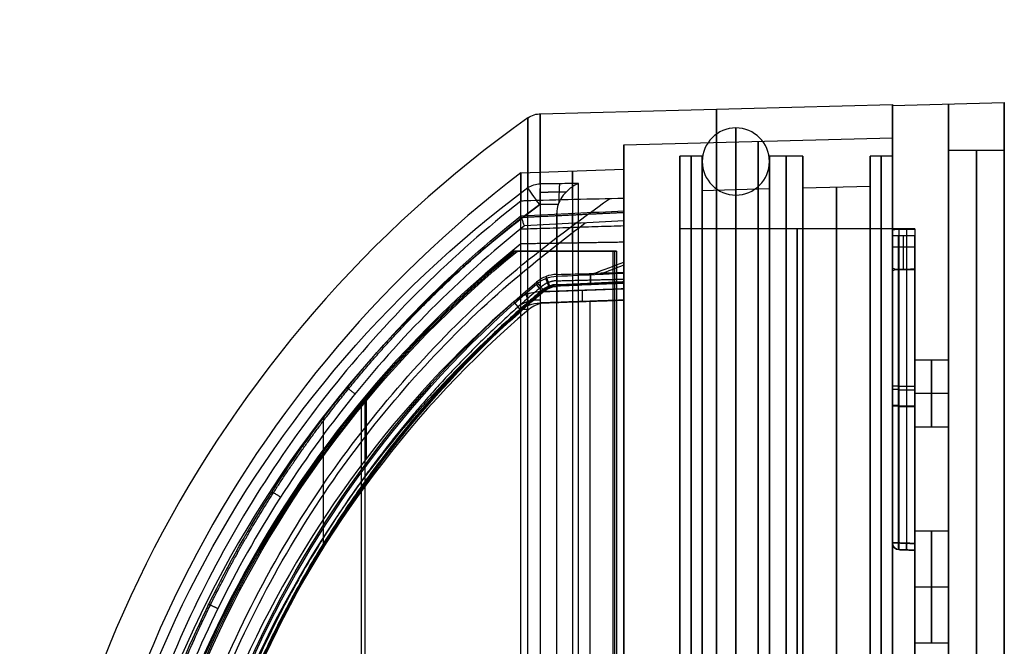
# Model space of a CAD drawing. Header units: millimetres. Extents: x -40.6 to 3.4, y -48.3 to 48.3.
# Tile 256 of 256: x -40.6 to 3.4, y 20.3 to 48.3. Entities that reach past the tile are written whole.
import ezdxf

# ---------------------------------------------------------------- set-up
doc = ezdxf.new("R2010")
doc.units = ezdxf.units.MM
doc.layers.add('Capa 01', color=7, linetype='Continuous')

msp = doc.modelspace()

# ---------------------------------------------------------------- linework, layer by layer
at = {"layer": 'Capa 01'}
for p, q in [((-17.372, 44.14, 45.606), (-1.636, 44.552, 45.606)), ((-1.636, 44.513, 45.606), (3.364, 44.644, 45.606)), ((-1.636, 43.059, 45.606), (-1.636, 44.552, 45.606)), ((-1.636, 44.513, 45.606), (-1.636, 42.25, 45.606)), ((3.364, 42.5, 45.606), (3.364, 44.644, 45.606)), ((-13.636, 42.744, 45.606), (-1.636, 43.059, 45.606)), ((-13.636, 41.657, 45.606), (-13.636, 42.744, 45.606)), ((-11.136, 39, 45.606), (-11.136, 42.25, 45.606)), ((-10.136, 42.25, 45.606), (-11.136, 42.25, 45.606)), ((-10.136, 40.713, 45.606), (-10.136, 42.25, 45.606)), ((-7.136, 40.792, 45.606), (-7.136, 42.25, 45.606)), ((-5.636, 42.25, 45.606), (-7.136, 42.25, 45.606)), ((-5.636, 40.831, 45.606), (-5.636, 42.25, 45.606)), ((-2.636, 40.909, 45.606), (-2.636, 42.25, 45.606)), ((-1.636, 42.25, 45.606), (-2.636, 42.25, 45.606)), ((3.364, 42.5, 45.606), (0.864, 42.5, 45.606)), ((0.864, -42.5, 45.606), (0.864, 42.5, 45.606)), ((-18.234, 41.497, 45.606), (-13.636, 41.657, 45.606)), ((-10.136, 40.713, 45.606), (-7.136, 40.792, 45.606)), ((-5.636, 40.831, 45.606), (-2.636, 40.909, 45.606)), ((-0.636, 39, 45.606), (-11.136, 39, 45.606)), ((-0.991, 24.945, 46.947), (-0.991, 38.977, 46.947)), ((-1.636, 38.441, 52.184), (-1.636, 38.188, 52.184)), ((-0.999, 24.945, 47.903), (-0.999, 38.682, 47.903)), ((-14.04, 38, 31.09), (-18.482, 38, 31.09)), ((-16.261, 38, 29.588), (-16.261, 38, 32.592)), ((-14.046, -38, 30.974), (-14.046, 38, 30.974)), ((-0.999, 24.945, 56.466), (-0.999, 37.197, 56.466)), ((-0.991, 24.945, 57.422), (-0.991, 37.167, 57.422)), ((-17.369, 36.181, 29.646), (-13.636, 36.312, 29.45)), ((-13.636, 35.812, 28.798), (-17.179, 35.689, 28.798)), ((-15.507, 35.747, 29.048), (-15.507, 35.747, 28.547)), ((-15.136, -35.76, 28.527), (-15.136, 35.76, 28.527)), ((0.864, 33.133, 52.184), (-0.636, 33.133, 52.184)), ((-1.636, 31.961, 57.11), (-1.636, 31.961, 56.797)), ((-1.636, 31.961, 47.572), (-1.636, 31.961, 47.259)), ((-1.362, 31.808, 47.871), (-0.636, 31.808, 47.934)), ((-0.636, 31.955, 46.934), (-1.346, 31.955, 46.959)), ((-25.14, 28.733, 30.053), (-25.14, 31.582, 30.053)), ((0.864, 31.633, 53.684), (-0.636, 31.633, 53.684)), ((0.864, 31.633, 50.684), (-0.636, 31.633, 50.684)), ((-25.36, -31.24, 30.064), (-25.36, 31.24, 30.064)), ((-25.203, -31.24, 33.06), (-25.203, 31.24, 33.06)), ((-16.636, -30.974, 15.513), (-16.636, 30.974, 15.513)), ((-0.636, 31.069, 56.434), (-1.362, 31.069, 56.498)), ((-1.346, 31.052, 57.409), (-0.636, 31.052, 57.434)), ((-27.057, 24.765, 29.152), (-27.057, 30.623, 29.152)), ((0.864, 30.133, 52.184), (-0.636, 30.133, 52.184)), ((0.864, 25.481, 22.625), (-0.636, 25.481, 22.625)), ((-1.346, 24.658, 47.434), (-0.636, 24.633, 47.434)), ((-1.346, 24.658, 56.935), (-0.636, 24.633, 56.935)), ((-0.991, 24.646, 47.247), (-0.991, 24.646, 47.603)), ((-0.991, 24.646, 56.766), (-0.991, 24.646, 57.122)), ((-0.636, -38.943, 47.71), (-0.636, 24.643, 47.71)), ((0.864, 22.981, 25.125), (-0.636, 22.981, 25.125)), ((0.864, 22.981, 20.125), (-0.636, 22.981, 20.125)), ((0.864, 20.481, 22.625), (-0.636, 20.481, 22.625))]:
    msp.add_line(p, q, dxfattribs=at)
at = {"layer": 'Capa 01', "extrusion": (-1, 0, 0)}
for centre, radius in [((0, 45.606, 1.636), 44.552), ((0, 45.606, -3.364), 44.644), ((0, 45.606, 10.636), 42.25), ((0, 45.606, 10.136), 42.25), ((0, 45.606, 7.136), 42.25), ((0, 45.606, 6.386), 42.25), ((0, 45.606, 2.136), 42.25), ((0, 45.606, 1.636), 42.25), ((0, 45.606, -2.114), 42.5), ((0, 45.606, -3.364), 42.5), ((0, 45.606, 7.136), 40.792), ((0, 45.606, 5.886), 39), ((-31.633, 52.184, -0.114), 1.5), ((-22.981, 22.625, -0.114), 2.5)]:
    msp.add_circle(centre, radius, dxfattribs=at)
at = {"layer": 'Capa 01', "extrusion": (1, 0, 0)}
for centre, radius in [((0, 45.606, 0.864), 44.579), ((0, 45.606, -9.504), 44.346), ((0, 45.711, -8.633), 43.506), ((0, 45.606, -7.636), 42.902), ((0, 45.606, -2.636), 42.25), ((0, 45.606, 0.864), 42.5), ((0, 45.711, -10.133), 42.006), ((0, 45.711, -7.133), 42.006), ((0, 45.606, -10.136), 40.713), ((0, 45.606, -8.636), 40.752), ((0, 45.711, -8.633), 40.506), ((0, 45.606, -4.136), 40.87), ((0, 45.606, -11.136), 39), ((31.633, 52.184, -0.636), 1.5), ((31.633, 52.184, 0.864), 1.5), ((22.981, 22.625, -0.636), 2.5), ((22.981, 22.625, 0.864), 2.5)]:
    msp.add_circle(centre, radius, dxfattribs=at)
at = {"layer": 'Capa 01', "extrusion": (0, 0, -1)}
msp.add_circle((8.633, 42.006, -45.711), 1.5, dxfattribs=at)
at = {"layer": 'Capa 01', "extrusion": (1, 0, 0)}
for centre, radius, start, end in [((0, 45.606, -17.372), 44.14, 338.2853, 201.7147), ((0, 45.606, -15.935), 41.577, 345.7571, 194.2429), ((0, 45.606, -13.636), 41.657, 345.6586, 194.3414), ((0, 45.606, -1.636), 44.513, 270, 90), ((0, 45.606, -11.136), 42.25, 270, 90), ((0, 45.606, -15.662), 44.185, 270, 338.1809), ((0, 45.606, -16.636), 43.185, 270, 336.8181), ((0, 45.606, -1.636), 39, 2.4292, 17.1556)]:
    msp.add_arc(centre, radius, start, end, dxfattribs=at)
at = {"layer": 'Capa 01', "extrusion": (-1, 0, 0)}
for centre, radius, start, end in [((0, 45.606, 17.925), 43.956, 90, 201.7147), ((0, 45.606, 18.234), 41.497, 90, 194.1442), ((0, 45.606, 13.636), 42.744, 90, 270), ((0, 45.606, 1.636), 43.059, 90, 270), ((0, 45.606, 5.636), 42.25, 90, 270), ((0, 45.606, 5.636), 40.831, 90, 270), ((0, 45.606, 2.636), 40.909, 90, 270), ((0, 45.606, 13.636), 41.657, 197.1665, 202.8195), ((0, 45.606, 0.636), 39, 178.0481, 270), ((0, 45.606, 1.636), 38.75, 163.2143, 177.0919), ((0, 45.606, 0.636), 39, 161.1764, 162.3446), ((0, 45.606, 13.636), 38.155, 196.5176, 196.5733), ((0, 45.606, 0.636), 39, 270, 161.1764)]:
    msp.add_arc(centre, radius, start, end, dxfattribs=at)
at = {"layer": 'Capa 01', "extrusion": (0, 0, -1)}
for centre, radius, start, end in [((17.346, 43.141, -45.606), 1, 54.6491, 90), ((1.336, 24.958, -47.572), 0.3, 272, 0), ((1.336, 24.958, -47.415), 0.3, 272, 0)]:
    msp.add_arc(centre, radius, start, end, dxfattribs=at)
at = {"layer": 'Capa 01'}
for centre, radius, start, end in [((13.257, 0, 45.606), 53.893, 125.3509, 180), ((13.257, 0, 45.606), 52.093, 127.1944, 180), ((-1.336, 24.958, 57.11), 0.3, 180, 268), ((-1.336, 24.958, 56.797), 0.3, 180, 268), ((-1.336, 24.958, 47.259), 0.3, 180, 268), ((-1.336, 24.958, 56.953), 0.3, 180, 268)]:
    msp.add_arc(centre, radius, start, end, dxfattribs=at)
at = {"layer": 'Capa 01', "extrusion": (1.88467e-12, -0.369986, -0.929038)}
msp.add_arc((-17.346, -26.267, -42.37), 1, 234.6491, 268.5, dxfattribs=at)
at = {"layer": 'Capa 01', "extrusion": (-0.998603, -0.007305, 0.052335)}
msp.add_arc((-40.205, 28.711, 18.58), 1, 201.7382, 269.9781, dxfattribs=at)
at = {"layer": 'Capa 01', "extrusion": (-0.052336, 1.06229e-17, -0.99863)}
msp.add_arc((0, -10.852, -28.364), 50.843, 90, 143.4368, dxfattribs=at)
at = {"layer": 'Capa 01', "extrusion": (0.8021, 0.595708, -0.042036)}
msp.add_arc((42.518, 30.037, 8.716), 1, 271.7882, 342.4201, dxfattribs=at)
at = {"layer": 'Capa 01', "extrusion": (0.052336, -5.10338e-17, 0.99863)}
msp.add_arc((0, -10.852, 27.696), 49.899, 36.5632, 90, dxfattribs=at)
at = {"layer": 'Capa 01', "extrusion": (-0.052336, 0, -0.99863)}
msp.add_arc((0, -10.852, -27.696), 49.899, 132.3088, 143.4368, dxfattribs=at)
at = {"layer": 'Capa 01', "extrusion": (0.052336, 8.01189e-15, 0.99863)}
msp.add_arc((0, -10.852, 28.696), 49.051, 38.6201, 141.3799, dxfattribs=at)
at = {"layer": 'Capa 01', "extrusion": (0.052336, 6.19079e-15, 0.99863)}
msp.add_arc((0, -10.852, 28.696), 49, 39.1487, 140.8513, dxfattribs=at)
at = {"layer": 'Capa 01', "extrusion": (0.052336, 0, 0.99863)}
msp.add_arc((0, -10.852, 30.196), 49, 39.1487, 140.8513, dxfattribs=at)
at = {"layer": 'Capa 01', "extrusion": (-0.052336, 5.90566e-15, -0.99863)}
msp.add_arc((0, -10.852, -31.696), 49, 39.1487, 140.8513, dxfattribs=at)
at = {"layer": 'Capa 01', "extrusion": (0.764393, 0.64475, -1.77526e-07)}
msp.add_arc((39.263, 34.442, 10.134), 0.5, 168.2184, 266.1447, dxfattribs=at)
at = {"layer": 'Capa 01', "extrusion": (0.765359, 0.643604, -2.17911e-08)}
msp.add_arc((39.343, 34.754, 10.146), 0.5, 93.75, 168.2107, dxfattribs=at)
at = {"layer": 'Capa 01', "extrusion": (-0.998032, -0.048433, -0.039826)}
msp.add_arc((-37.668, 35.027, 13.476), 0.5, 273.1078, 16.8058, dxfattribs=at)
at = {"layer": 'Capa 01', "extrusion": (-0.998899, -0.024623, 0.03992)}
msp.add_arc((-37.384, 34.077, 17.118), 0.5, 16.3849, 87.028, dxfattribs=at)
at = {"layer": 'Capa 01', "extrusion": (-0.998023, -0.034852, 0.052304)}
msp.add_arc((-36.766, 28.263, 17.624), 0.5, 0, 89.8953, dxfattribs=at)
at = {"layer": 'Capa 01', "extrusion": (0.998023, 0.034852, -0.052304)}
msp.add_arc((36.766, 28.263, -15.754), 0.5, 90.1047, 180, dxfattribs=at)
at = {"layer": 'Capa 01', "extrusion": (0.052336, 3.41239e-16, 0.99863)}
msp.add_arc((0, -10.852, 28.696), 47.267, 40.8917, 90, dxfattribs=at)
at = {"layer": 'Capa 01', "extrusion": (0.754913, 0.654631, -0.039563)}
msp.add_arc((39.172, 29.557, 8.203), 0.5, 91.9649, 161.0737, dxfattribs=at)
at = {"layer": 'Capa 01', "extrusion": (0.034899, -0.999391, 5.00924e-12)}
msp.add_arc((13.249, 45.606, -36.266), 33.668, 209.2669, 210.2807, dxfattribs=at)
at = {"layer": 'Capa 01', "extrusion": (0.034899, -0.999391, 0)}
msp.add_arc((13.249, 45.606, -36.266), 33.668, 210.1957, 210.2807, dxfattribs=at)
at = {"layer": 'Capa 01', "extrusion": (-0.052336, 2.35161e-16, -0.99863)}
msp.add_arc((0, -10.852, -28.374), 46.8, 90, 139.1083, dxfattribs=at)
at = {"layer": 'Capa 01', "extrusion": (0.052336, 2.85116e-16, 0.99863)}
msp.add_arc((0, -10.852, 27.696), 46.535, 40.4886, 139.5114, dxfattribs=at)
at = {"layer": 'Capa 01', "extrusion": (-0.034899, 0.999391, -1.18263e-11)}
msp.add_arc((-13.249, 45.606, 35.994), 34.354, 330.4658, 331.7979, dxfattribs=at)
at = {"layer": 'Capa 01', "extrusion": (0, 1, 0)}
for centre, start, end in [((1.336, 47.259, 31.967), 272, 0), ((1.336, 47.572, 31.829), 0, 85), ((1.336, 57.11, 31.111), 0, 88), ((1.336, 56.797, 31.073), 275, 0), ((1.336, 56.797, 24.958), 275, 0), ((1.336, 57.11, 24.958), 360, 88)]:
    msp.add_arc(centre, 0.3, start, end, dxfattribs=at)
at = {"layer": 'Capa 01', "extrusion": (0, -1, 0)}
for centre, start, end in [((-1.336, 47.572, -24.958), 95, 180), ((-1.336, 47.259, -24.958), 180, 268)]:
    msp.add_arc(centre, 0.3, start, end, dxfattribs=at)
at = {"layer": 'Capa 01', "extrusion": (-0.995592, 0.034767, -0.087103)}
for centre in [(-24.896, 47.583, -1.946), (-24.896, 47.583, -2.298)]:
    msp.add_arc(centre, 0.3, 0, 89.8257, dxfattribs=at)
at = {"layer": 'Capa 01', "extrusion": (-0.995592, 0.034767, 0.087103)}
for centre, end in [((-24.896, 56.389, 7.145), 360), ((-24.896, 56.389, 6.793), 0)]:
    msp.add_arc(centre, 0.3, 270.1743, end, dxfattribs=at)
at = {"layer": 'Capa 01', "extrusion": (-0.998783, 0.034878, 0.034878)}
for centre in [(-24.896, 47.153, 3.853), (-24.896, 47.153, 3.503)]:
    msp.add_arc(centre, 0.3, 270.0698, 360, dxfattribs=at)
at = {"layer": 'Capa 01', "extrusion": (-0.998783, 0.034878, -0.034878)}
for centre in [(-24.896, 57.152, 0.213), (-24.896, 57.152, -0.137)]:
    msp.add_arc(centre, 0.3, 0, 89.9302, dxfattribs=at)
at = {"layer": 'Capa 01'}
for points, knots in [([(-15.662, 41.02, 29.183), (-15.987, 41.018, 29.201), (-16.311, 41.015, 29.218), (-16.636, 41.013, 29.235), (-16.881, 41.011, 29.248), (-17.127, 41.01, 29.262), (-17.372, 41.008, 29.275)], [-1.7125, -1.7125, -1.7125, -1.7125, -0.737266, -0.737266, -0.737266, 0, 0, 0, 0]), ([(-15.662, 41.02, 29.183), (-15.664, 41.019, 29.182), (-15.665, 41.019, 29.181), (-15.667, 41.018, 29.179), (-15.684, 41.011, 29.164), (-15.702, 41.004, 29.148), (-15.72, 40.996, 29.133), (-15.86, 40.934, 29.011), (-16.002, 40.844, 28.899), (-16.131, 40.727, 28.81), (-16.231, 40.637, 28.741), (-16.326, 40.529, 28.684), (-16.407, 40.407, 28.647), (-16.472, 40.309, 28.617), (-16.53, 40.2, 28.6), (-16.57, 40.085, 28.602)], [0, 0, 0, 0, 0.006401, 0.006401, 0.006401, 0.080135, 0.080135, 0.080135, 0.674097, 0.674097, 0.674097, 1.130431, 1.130431, 1.130431, 1.497962, 1.497962, 1.497962, 1.497962]), ([(-18.234, 40.239, 35.466), (-21.3, 37.839, 35.466), (-24.049, 35.13, 35.466), (-28.922, 29.1, 35.466), (-31.005, 25.817, 35.466), (-34.365, 18.914, 35.466), (-35.673, 15.218, 35.466), (-37.402, 7.706, 35.466), (-37.838, 3.892, 35.466), (-37.841, -3.854, 35.466), (-37.399, -7.717, 35.466), (-35.677, -15.199, 35.466), (-34.372, -18.899, 35.466), (-29.314, -29.29, 35.466), (-24.366, -35.44, 35.466), (-18.234, -40.239, 35.466)], [0, 0, 0, 0, 11.62624, 11.62624, 23.252481, 23.252481, 34.878721, 34.878721, 46.504962, 46.504962, 58.131202, 58.131202, 69.757442, 69.757442, 93.009923, 93.009923, 93.009923, 93.009923]), ([(-13.636, 40.359, 35.287), (-14.375, 40.34, 35.316), (-15.113, 40.32, 35.345), (-15.852, 40.301, 35.373), (-16.591, 40.282, 35.402), (-17.33, 40.262, 35.431), (-18.068, 40.243, 35.459), (-18.124, 40.241, 35.461), (-18.179, 40.24, 35.464), (-18.234, 40.239, 35.466)], [-4.603456, -4.603456, -4.603456, -4.603456, -2.384919, -2.384919, -2.384919, -0.166382, -0.166382, -0.166382, 0, 0, 0, 0]), ([(-13.636, 37.513, 35.14), (-13.636, 37.848, 35.157), (-13.636, 38.184, 35.175), (-13.636, 38.519, 35.192), (-13.636, 39.132, 35.224), (-13.636, 39.746, 35.256), (-13.636, 40.359, 35.287)], [-2.850041, -2.850041, -2.850041, -2.850041, -1.842383, -1.842383, -1.842383, 0, 0, 0, 0]), ([(-13.636, 37.513, 35.14), (-13.636, 37.724, 35.151), (-13.636, 37.935, 35.162), (-13.636, 38.147, 35.173), (-13.636, 38.884, 35.211), (-13.636, 39.621, 35.249), (-13.636, 40.359, 35.287)], [0.959614, 0.959614, 0.959614, 0.959614, 1.487465, 1.487465, 1.487465, 3.329848, 3.329848, 3.329848, 3.329848]), ([(-18.235, 39.581, 33.148), (-17.434, 39.62, 33.177), (-16.633, 39.658, 33.205), (-15.832, 39.697, 33.233), (-15.1, 39.732, 33.259), (-14.368, 39.766, 33.285), (-13.636, 39.801, 33.311)], [-4.607514, -4.607514, -4.607514, -4.607514, -2.199651, -2.199651, -2.199651, 0, 0, 0, 0]), ([(-13.636, 39.801, 33.311), (-13.636, 39.808, 33.332), (-13.636, 39.813, 33.353), (-13.636, 39.817, 33.375), (-13.636, 39.826, 33.43), (-13.636, 39.826, 33.487), (-13.636, 39.817, 33.542), (-13.636, 39.807, 33.597), (-13.636, 39.788, 33.651), (-13.636, 39.761, 33.7), (-13.636, 39.734, 33.749), (-13.636, 39.698, 33.794), (-13.636, 39.657, 33.831), (-13.636, 39.615, 33.869), (-13.636, 39.566, 33.899), (-13.636, 39.514, 33.92), (-13.636, 39.463, 33.942), (-13.636, 39.406, 33.954), (-13.636, 39.351, 33.957)], [-0.91215, -0.91215, -0.91215, -0.91215, -0.8465877, -0.8465877, -0.8465877, -0.6773379, -0.6773379, -0.6773379, -0.5081851, -0.5081851, -0.5081851, -0.338917, -0.338917, -0.338917, -0.1694516, -0.1694516, -0.1694516, 0, 0, 0, 0]), ([(-18.235, -39.581, 33.148), (-21.224, -37.204, 33.148), (-23.892, -34.537, 33.148), (-28.605, -28.643, 33.148), (-30.659, -25.382, 33.148), (-35.576, -15.198, 33.148), (-37.325, -7.634, 33.148), (-37.329, 3.788, 33.148), (-36.896, 7.612, 33.148), (-35.196, 15.018, 33.148), (-33.946, 18.571, 33.148), (-30.662, 25.379, 33.148), (-28.611, 28.634, 33.148), (-23.908, 34.518, 33.148), (-21.224, 37.204, 33.148), (-18.235, 39.581, 33.148)], [-91.263319, -91.263319, -91.263319, -91.263319, -79.855404, -79.855404, -68.447489, -68.447489, -45.63166, -45.63166, -34.223745, -34.223745, -22.81583, -22.81583, -11.407915, -11.407915, 0, 0, 0, 0]), ([(-18.079, 39.134, 33.784), (-18.08, 39.136, 33.784), (-18.08, 39.137, 33.784), (-18.081, 39.139, 33.784), (-18.088, 39.156, 33.782), (-18.094, 39.173, 33.78), (-18.1, 39.19, 33.776), (-18.121, 39.244, 33.765), (-18.14, 39.297, 33.744), (-18.158, 39.345, 33.715), (-18.175, 39.391, 33.686), (-18.19, 39.434, 33.65), (-18.203, 39.47, 33.608), (-18.215, 39.504, 33.567), (-18.225, 39.533, 33.519), (-18.232, 39.554, 33.469), (-18.239, 39.575, 33.419), (-18.242, 39.588, 33.365), (-18.243, 39.593, 33.31), (-18.244, 39.597, 33.256), (-18.241, 39.593, 33.2), (-18.235, 39.581, 33.148)], [-0.89626, -0.89626, -0.89626, -0.89626, -0.8904201, -0.8904201, -0.8904201, -0.8351445, -0.8351445, -0.8351445, -0.6572565, -0.6572565, -0.6572565, -0.4875, -0.4875, -0.4875, -0.3239907, -0.3239907, -0.3239907, -0.1620391, -0.1620391, -0.1620391, 0, 0, 0, 0]), ([(-13.636, 39.351, 33.957), (-14.369, 39.315, 33.929), (-15.102, 39.279, 33.9), (-15.835, 39.244, 33.872), (-16.583, 39.207, 33.843), (-17.331, 39.171, 33.814), (-18.079, 39.134, 33.784)], [0, 0, 0, 0, 2.202807, 2.202807, 2.202807, 4.451722, 4.451722, 4.451722, 4.451722]), ([(-13.636, 39.351, 33.957), (-13.636, 38.888, 33.982), (-13.636, 38.425, 34.007), (-13.636, 37.962, 34.031), (-13.636, 37.77, 34.041), (-13.636, 37.578, 34.051), (-13.636, 37.387, 34.062)], [-2.331701, -2.331701, -2.331701, -2.331701, -0.940806, -0.940806, -0.940806, -0.36497, -0.36497, -0.36497, -0.36497]), ([(-13.636, 37.387, 34.062), (-13.636, 37.473, 34.057), (-13.636, 37.559, 34.053), (-13.636, 37.645, 34.048), (-13.636, 38.214, 34.018), (-13.636, 38.782, 33.988), (-13.636, 39.351, 33.957)], [-1.601762, -1.601762, -1.601762, -1.601762, -1.390895, -1.390895, -1.390895, 0, 0, 0, 0]), ([(-18.079, 39.134, 33.784), (-21.025, 36.775, 33.784), (-23.647, 34.137, 33.784), (-28.274, 28.326, 33.784), (-30.298, 25.107, 33.784), (-33.537, 18.377, 33.784), (-34.769, 14.865, 33.784), (-36.448, 7.546, 33.784), (-36.877, 3.768, 33.784), (-36.878, -7.52, 33.784), (-35.158, -14.995, 33.784), (-30.319, -25.068, 33.784), (-28.297, -28.294, 33.784), (-23.653, -34.131, 33.784), (-21.025, -36.775, 33.784), (-18.079, -39.134, 33.784)], [0, 0, 0, 0, 11.265947, 11.265947, 22.531893, 22.531893, 33.79784, 33.79784, 45.063786, 45.063786, 67.595679, 67.595679, 78.861626, 78.861626, 90.127572, 90.127572, 90.127572, 90.127572]), ([(-1.636, 38.965, 47.259), (-1.636, 38.966, 47.24), (-1.634, 38.967, 47.221), (-1.631, 38.967, 47.203), (-1.625, 38.969, 47.17), (-1.613, 38.97, 47.138), (-1.596, 38.971, 47.109), (-1.579, 38.972, 47.08), (-1.557, 38.973, 47.053), (-1.531, 38.974, 47.031), (-1.506, 38.975, 47.009), (-1.476, 38.975, 46.992), (-1.445, 38.976, 46.979), (-1.414, 38.976, 46.967), (-1.38, 38.976, 46.96), (-1.346, 38.977, 46.959)], [-0.462923, -0.462923, -0.462923, -0.462923, -0.4066643, -0.4066643, -0.4066643, -0.3049395, -0.3049395, -0.3049395, -0.2032766, -0.2032766, -0.2032766, -0.1016391, -0.1016391, -0.1016391, 0, 0, 0, 0]), ([(-1.362, 38.684, 47.871), (-1.375, 38.684, 47.87), (-1.389, 38.684, 47.868), (-1.401, 38.684, 47.865), (-1.434, 38.685, 47.857), (-1.466, 38.685, 47.844), (-1.495, 38.686, 47.827), (-1.523, 38.687, 47.809), (-1.549, 38.689, 47.786), (-1.57, 38.69, 47.76), (-1.591, 38.692, 47.733), (-1.608, 38.693, 47.703), (-1.619, 38.695, 47.671), (-1.63, 38.697, 47.64), (-1.636, 38.698, 47.606), (-1.636, 38.7, 47.572)], [-0.4473354, -0.4473354, -0.4473354, -0.4473354, -0.4075326, -0.4075326, -0.4075326, -0.305774, -0.305774, -0.305774, -0.2038764, -0.2038764, -0.2038764, -0.101937, -0.101937, -0.101937, 0, 0, 0, 0]), ([(-13.636, 36.58, 34.758), (-13.636, 36.591, 34.793), (-13.636, 36.605, 34.827), (-13.636, 36.623, 34.859), (-13.636, 36.65, 34.908), (-13.636, 36.686, 34.952), (-13.636, 36.728, 34.99), (-13.636, 36.769, 35.027), (-13.636, 36.818, 35.057), (-13.636, 36.87, 35.078), (-13.636, 36.922, 35.1), (-13.636, 36.978, 35.112), (-13.636, 37.034, 35.115)], [-0.6175355, -0.6175355, -0.6175355, -0.6175355, -0.5079792, -0.5079792, -0.5079792, -0.3386821, -0.3386821, -0.3386821, -0.1693392, -0.1693392, -0.1693392, 0, 0, 0, 0]), ([(-13.636, 37.022, 34.081), (-13.636, 37.002, 34.082), (-13.636, 36.982, 34.084), (-13.636, 36.963, 34.088), (-13.636, 36.907, 34.097), (-13.636, 36.853, 34.117), (-13.636, 36.805, 34.144), (-13.636, 36.756, 34.171), (-13.636, 36.711, 34.207), (-13.636, 36.674, 34.249), (-13.636, 36.637, 34.291), (-13.636, 36.607, 34.34), (-13.636, 36.586, 34.392), (-13.636, 36.565, 34.444), (-13.636, 36.552, 34.5), (-13.636, 36.55, 34.556), (-13.636, 36.547, 34.612), (-13.636, 36.554, 34.669), (-13.636, 36.57, 34.723)], [-0.9069462, -0.9069462, -0.9069462, -0.9069462, -0.8468722, -0.8468722, -0.8468722, -0.677679, -0.677679, -0.677679, -0.5085032, -0.5085032, -0.5085032, -0.3391432, -0.3391432, -0.3391432, -0.169564, -0.169564, -0.169564, 0, 0, 0, 0]), ([(-1.346, 37.171, 57.409), (-1.36, 37.171, 57.409), (-1.374, 37.172, 57.408), (-1.388, 37.172, 57.405), (-1.422, 37.174, 57.399), (-1.454, 37.178, 57.387), (-1.484, 37.183, 57.371), (-1.514, 37.189, 57.353), (-1.542, 37.196, 57.33), (-1.565, 37.204, 57.304), (-1.588, 37.213, 57.277), (-1.606, 37.223, 57.246), (-1.618, 37.233, 57.213), (-1.63, 37.243, 57.18), (-1.636, 37.254, 57.145), (-1.636, 37.265, 57.11)], [-0.4742347, -0.4742347, -0.4742347, -0.4742347, -0.4323192, -0.4323192, -0.4323192, -0.3290863, -0.3290863, -0.3290863, -0.2209372, -0.2209372, -0.2209372, -0.1103997, -0.1103997, -0.1103997, 0, 0, 0, 0]), ([(-1.636, 37.099, 56.797), (-1.636, 37.104, 56.78), (-1.635, 37.109, 56.763), (-1.632, 37.114, 56.747), (-1.626, 37.124, 56.714), (-1.615, 37.134, 56.681), (-1.599, 37.142, 56.652), (-1.583, 37.151, 56.624), (-1.563, 37.158, 56.597), (-1.538, 37.165, 56.575), (-1.515, 37.171, 56.554), (-1.487, 37.177, 56.535), (-1.457, 37.181, 56.522), (-1.427, 37.184, 56.509), (-1.395, 37.187, 56.501), (-1.362, 37.188, 56.498)], [-0.4572028, -0.4572028, -0.4572028, -0.4572028, -0.4046809, -0.4046809, -0.4046809, -0.2994622, -0.2994622, -0.2994622, -0.1983143, -0.1983143, -0.1983143, -0.0992231, -0.0992231, -0.0992231, 0, 0, 0, 0]), ([(-17.535, -36.617, 35.252), (-20.2, -34.375, 35.252), (-22.588, -31.877, 35.252), (-26.813, -26.37, 35.252), (-28.635, -23.368, 35.252), (-33.043, -13.914, 35.252), (-34.583, -6.976, 35.252), (-34.588, 6.942, 35.252), (-33.052, 13.887, 35.252), (-27.178, 26.503, 35.252), (-22.865, 32.134, 35.252), (-17.535, 36.617, 35.252)], [0, 0, 0, 0, 10.491726, 10.491726, 20.983452, 20.983452, 41.966903, 41.966903, 62.950355, 62.950355, 83.933807, 83.933807, 83.933807, 83.933807]), ([(-17.547, -36.52, 33.943), (-20.216, -34.269, 33.943), (-22.638, -31.72, 33.943), (-26.827, -26.226, 33.943), (-28.609, -23.279, 33.943), (-32.998, -13.831, 33.943), (-34.52, -6.925, 33.943), (-34.52, 3.462, 33.943), (-34.148, 6.884, 33.943), (-32.66, 13.648, 33.943), (-31.537, 16.971, 33.943), (-27.193, 26.341, 33.943), (-22.885, 32.017, 33.943), (-17.547, 36.52, 33.943)], [-83.427023, -83.427023, -83.427023, -83.427023, -72.998645, -72.998645, -62.570267, -62.570267, -41.713511, -41.713511, -31.285133, -31.285133, -20.856756, -20.856756, 0, 0, 0, 0]), ([(-17.547, 36.52, 33.943), (-17.42, 36.627, 33.943), (-17.274, 36.715, 33.945), (-17.12, 36.776, 33.949), (-16.97, 36.835, 33.952), (-16.808, 36.87, 33.957), (-16.647, 36.877, 33.963)], [-0.989965, -0.989965, -0.989965, -0.989965, -0.4880391, -0.4880391, -0.4880391, 0, 0, 0, 0]), ([(-16.64, 36.959, 35.232), (-16.801, 36.955, 35.239), (-16.963, 36.923, 35.244), (-17.114, 36.865, 35.247), (-17.266, 36.807, 35.251), (-17.41, 36.722, 35.252), (-17.535, 36.617, 35.252)], [-0.9816232, -0.9816232, -0.9816232, -0.9816232, -0.4936567, -0.4936567, -0.4936567, 0, 0, 0, 0]), ([(-17.241, 36.267, 34.856), (-22.521, 31.827, 34.856), (-26.792, 26.25, 34.856), (-32.61, 13.754, 34.856), (-34.132, 6.875, 34.856), (-34.127, -6.909, 34.856), (-32.601, -13.781, 34.856), (-28.235, -23.144, 34.856), (-26.43, -26.118, 34.856), (-22.245, -31.572, 34.856), (-19.881, -34.047, 34.856), (-17.241, -36.267, 34.856)], [0, 0, 0, 0, 20.783129, 20.783129, 41.566257, 41.566257, 62.349386, 62.349386, 72.74095, 72.74095, 83.132515, 83.132515, 83.132515, 83.132515]), ([(-17.247, -36.22, 34.7), (-19.47, -34.347, 34.7), (-21.617, -32.187, 34.7), (-23.592, -29.741, 34.7), (-25.667, -27.17, 34.7), (-27.55, -24.281, 34.7), (-29.121, -21.129, 34.7), (-30.692, -17.978, 34.7), (-31.95, -14.564, 34.7), (-32.802, -10.998, 34.7), (-33.653, -7.432, 34.7), (-34.097, -3.717, 34.7), (-34.097, 0, 34.7), (-34.097, 3.717, 34.7), (-33.653, 7.432, 34.7), (-32.802, 10.998, 34.7), (-31.95, 14.564, 34.7), (-30.692, 17.978, 34.7), (-29.121, 21.129, 34.7), (-27.55, 24.281, 34.7), (-25.667, 27.17, 34.7), (-23.592, 29.741, 34.7), (-21.617, 32.187, 34.7), (-19.47, 34.347, 34.7), (-17.247, 36.22, 34.7)], [0.509447, 0.509447, 0.509447, 0.509447, 10.455329, 10.455329, 10.455329, 20.910658, 20.910658, 20.910658, 31.365986, 31.365986, 31.365986, 41.821315, 41.821315, 41.821315, 52.276644, 52.276644, 52.276644, 62.731973, 62.731973, 62.731973, 73.187301, 73.187301, 73.187301, 83.133183, 83.133183, 83.133183, 83.133183]), ([(-17.253, -36.172, 34.544), (-19.897, -33.942, 34.544), (-22.295, -31.417, 34.544), (-26.445, -25.976, 34.544), (-28.21, -23.057, 34.544), (-32.557, -13.699, 34.544), (-34.064, -6.859, 34.544), (-34.064, 3.429, 34.544), (-33.696, 6.818, 34.544), (-32.222, 13.518, 34.544), (-31.109, 16.809, 34.544), (-26.807, 26.089, 34.544), (-22.541, 31.712, 34.544), (-17.253, 36.172, 34.544)], [-83.427023, -83.427023, -83.427023, -83.427023, -72.998645, -72.998645, -62.570267, -62.570267, -41.713511, -41.713511, -31.285133, -31.285133, -20.856756, -20.856756, 0, 0, 0, 0]), ([(-17.369, 36.181, 29.646), (-17.595, 36.174, 29.658), (-17.823, 36.128, 29.67), (-18.034, 36.046, 29.681), (-18.225, 35.972, 29.691), (-18.406, 35.865, 29.7), (-18.561, 35.731, 29.708)], [-1.306804, -1.306804, -1.306804, -1.306804, -0.620885, -0.620885, -0.620885, 0, 0, 0, 0]), ([(-17.253, 36.172, 34.544), (-17.169, 36.246, 34.556), (-17.071, 36.308, 34.567), (-16.967, 36.351, 34.578), (-16.867, 36.393, 34.588), (-16.759, 36.419, 34.598), (-16.651, 36.425, 34.607)], [0, 0, 0, 0, 0.3424439, 0.3424439, 0.3424439, 0.67118, 0.67118, 0.67118, 0.67118]), ([(-17.241, 36.267, 34.856), (-17.243, 36.247, 34.787), (-17.246, 36.226, 34.719), (-17.249, 36.205, 34.651), (-17.25, 36.194, 34.615), (-17.252, 36.183, 34.58), (-17.253, 36.172, 34.544)], [0, 0, 0, 0, 0.2143598, 0.2143598, 0.2143598, 0.3259275, 0.3259275, 0.3259275, 0.3259275]), ([(-16.643, 36.505, 34.874), (-16.751, 36.503, 34.879), (-16.859, 36.48, 34.88), (-16.959, 36.44, 34.877), (-17.062, 36.4, 34.874), (-17.158, 36.34, 34.866), (-17.241, 36.267, 34.856)], [0, 0, 0, 0, 0.3263767, 0.3263767, 0.3263767, 0.6609848, 0.6609848, 0.6609848, 0.6609848]), ([(-16.651, 36.425, 34.607), (-16.648, 36.451, 34.692), (-16.646, 36.476, 34.777), (-16.643, 36.502, 34.862), (-16.643, 36.503, 34.866), (-16.643, 36.504, 34.87), (-16.643, 36.505, 34.874)], [-0.2795931, -0.2795931, -0.2795931, -0.2795931, -0.0131904, -0.0131904, -0.0131904, 0, 0, 0, 0]), ([(-18.273, 35.378, 29.371), (-18.154, 35.47, 29.341), (-18.018, 35.54, 29.307), (-17.878, 35.59, 29.272), (-17.717, 35.646, 29.232), (-17.547, 35.676, 29.189), (-17.377, 35.682, 29.146)], [0, 0, 0, 0, 0.467245, 0.467245, 0.467245, 1, 1, 1, 1]), ([(-17.082, 35.692, 28.629), (-17.251, 35.686, 28.638), (-17.422, 35.649, 28.647), (-17.578, 35.583, 28.655), (-17.689, 35.535, 28.661), (-17.795, 35.47, 28.667), (-17.887, 35.392, 28.672)], [0, 0, 0, 0, 0.5142102, 0.5142102, 0.5142102, 0.8811376, 0.8811376, 0.8811376, 0.8811376])]:
    msp.add_open_spline(points, degree=3, knots=knots, dxfattribs=at)
for points, weights, degree in [([(-16.512, 41.014, 29.229), (-16.541, 40.783, 28.654), (-16.539, 40.165, 28.604)], [1.00000000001, 0.840183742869, 0.977569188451], 2), ([(-17.393, 40.64, 28.818), (-17, 40.643, 28.797), (-16.606, 40.646, 28.777), (-16.213, 40.648, 28.756)], [0.913932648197, 0.913991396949, 0.914050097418, 0.914108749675], 3), ([(-14.285, -40.342, 35.318), (-73.373, 0, 35.318), (-14.285, 40.342, 35.318)], [1.18387927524, 0.667534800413, 1.18387927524], 2), ([(-16.57, 40.085, 28.602), (-16.984, 40.082, 28.624), (-17.398, 40.079, 28.646)], [1, 0.999999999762, 1], 2), ([(-18.217, 39.511, 33.565), (-16.691, 39.586, 33.626), (-15.164, 39.66, 33.685), (-13.636, 39.734, 33.744)], [0.806522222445, 0.807121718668, 0.807348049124, 0.807763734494], 3), ([(-15.93, 39.689, 33.221), (-15.964, 39.879, 33.833), (-15.933, 39.239, 33.868)], [1.00000017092, 0.614415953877, 0.999998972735], 2), ([(-15.935, 38.36, 29.571), (-15.935, 39.11, 31.364), (-15.935, 39.689, 33.22)], [0.998921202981, 0.997831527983, 0.998922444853], 2), ([(-15.36, -39.267, 33.889), (-69.242, 0, 33.889), (-15.36, 39.267, 33.889)], [1.1660367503, 0.686734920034, 1.16603675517], 2), ([(-18.234, 38.323, 29.691), (-18.235, 39.028, 31.392), (-18.235, 39.581, 33.148)], [1, 0.999027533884, 1], 2), ([(-1.346, 38.977, 46.959), (-0.991, 38.977, 46.947), (-0.636, 38.977, 46.934)], [1, 0.999999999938, 1], 2), ([(-13.636, 38.397, 29.45), (-15.937, 38.36, 29.571), (-18.234, 38.323, 29.691)], [0.88870089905, 0.888278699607, 0.887861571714], 2), ([(-0.636, 38.68, 47.934), (-0.999, 38.682, 47.903), (-1.362, 38.684, 47.871)], [0.976428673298, 0.976732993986, 0.977038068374], 2), ([(-1.136, 37.194, 56.478), (-1.136, 38.424, 52.269), (-1.136, 38.683, 47.891)], [0.999427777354, 0.993097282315, 0.99944708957], 2), ([(-0.636, 37.206, 56.434), (-0.636, 38.419, 52.267), (-0.636, 38.68, 47.934)], [1, 0.993785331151, 1], 2), ([(-15.131, 36.543, 34.816), (-15.12, 36.643, 35.154), (-15.128, 36.996, 35.173)], [0.999999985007, 0.816498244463, 1.00000000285], 2), ([(-1.362, 37.188, 56.498), (-0.999, 37.197, 56.466), (-0.636, 37.206, 56.434)], [0.909315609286, 0.909514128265, 0.909713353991], 2), ([(-0.636, 37.163, 57.434), (-0.991, 37.167, 57.422), (-1.346, 37.171, 57.409)], [1, 0.999999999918, 1], 2), ([(-16.637, 36.675, 35.126), (-16.898, 36.669, 35.136), (-17.151, 36.564, 35.138), (-17.345, 36.391, 35.131)], [0.90796001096, 0.908129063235, 0.904741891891, 0.898104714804], 3), ([(-16.971, 36.349, 34.578), (-16.902, 36.206, 33.988), (-17.126, 36.773, 33.948)], [1, 0.633110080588, 1], 2), ([(-17.116, 36.864, 35.247), (-16.987, 36.528, 35.225), (-16.961, 36.439, 34.877)], [1, 0.811169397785, 1], 2), ([(-16.637, 36.675, 35.126), (-15.637, 36.7, 35.086), (-14.636, 36.725, 35.047), (-13.636, 36.75, 35.009)], [0.90796001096, 0.908213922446, 0.908318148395, 0.908423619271], 3), ([(-16.637, 36.495, 34.175), (-15.638, 36.544, 34.215), (-14.637, 36.592, 34.253), (-13.636, 36.64, 34.292)], [0.80886818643, 0.809330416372, 0.809537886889, 0.809796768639], 3), ([(-15.144, 36.498, 34.665), (-15.144, 36.52, 34.74), (-15.144, 36.543, 34.816)], [0.999595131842, 0.999593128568, 0.999595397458], 2), ([(-15.131, 36.95, 34.023), (-15.102, 36.317, 34.058), (-15.135, 36.498, 34.665)], [0.999999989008, 0.618826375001, 0.999999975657], 2), ([(-16.637, 36.495, 34.175), (-16.877, 36.486, 34.162), (-17.114, 36.399, 34.15), (-17.312, 36.241, 34.14)], [0.80886818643, 0.812380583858, 0.819386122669, 0.828272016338], 3), ([(-17.245, 36.235, 34.748), (-16.984, 36.435, 34.679), (-16.649, 36.443, 34.665)], [0.999999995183, 0.948034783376, 1.00000000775], 2), ([(-16.959, 36.44, 34.877), (-16.962, 36.411, 34.777), (-16.966, 36.381, 34.677), (-16.97, 36.35, 34.578)], [0.974094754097, 0.974054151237, 0.974011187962, 0.973965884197], 3), ([(-18.38, 35.517, 29.61), (-18.089, 35.741, 29.58), (-17.714, 35.839, 29.54), (-17.364, 35.828, 29.499)], [0.91179418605, 0.897094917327, 0.876899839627, 0.853876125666], 3), ([(-17.855, 35.597, 29.266), (-17.862, 35.67, 29.672), (-18.003, 36.058, 29.679)], [1, 0.771913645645, 1], 2), ([(-26.003, 31.9, 33.166), (-26.113, 31.99, 33.744), (-25.652, 31.615, 33.784)], [0.999956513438, 0.643063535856, 1.00002033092], 2), ([(-29.359, 27.254, 33.166), (-29.479, 27.33, 33.744), (-28.979, 27.01, 33.784)], [0.999956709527, 0.643062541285, 1.00002215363], 2), ([(-32.185, 22.224, 33.166), (-32.313, 22.287, 33.744), (-31.779, 22.026, 33.784)], [0.999956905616, 0.643061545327, 1.00002397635], 2)]:
    msp.add_rational_spline(points, weights, degree=degree, dxfattribs=at)
for points, degree in [([(-16.57, 40.085, 28.602), (-16.614, 39.962, 28.605), (-16.636, 39.829, 28.606), (-16.636, 39.699, 28.606)], 3), ([(-16.636, 39.699, 28.606), (-16.636, 35.708, 28.606)], 1), ([(-18.234, 38.991, 31.406), (-13.636, 39.142, 31.351)], 1), ([(-1.636, 24.958, 47.259), (-1.636, 38.965, 47.259)], 1), ([(-1.346, 38.977, 46.959), (-1.346, 24.958, 46.959)], 1), ([(-0.636, 38.977, 46.934), (-0.636, 24.933, 46.934)], 1), ([(-13.636, 36.312, 29.45), (-13.636, 38.397, 29.45)], 1), ([(-1.636, 38.7, 47.572), (-1.636, 24.958, 47.572)], 1), ([(-1.362, 24.958, 47.871), (-1.362, 38.684, 47.871)], 1), ([(-0.636, 24.932, 47.934), (-0.636, 38.68, 47.934)], 1), ([(-18.397, 38, 32.704), (-18.554, 38, 29.708)], 1), ([(-18.554, 38, 29.708), (-14.125, 38, 29.476)], 1), ([(-18.397, 38, 32.704), (-13.968, 38, 32.472)], 1), ([(-14.125, 38, 29.476), (-14.125, -38, 29.476)], 1), ([(-13.968, 38, 32.472), (-14.125, 38, 29.476)], 1), ([(-13.968, 38, 32.472), (-13.968, -38, 32.472)], 1), ([(-0.636, 38.179, 52.233), (-1.636, 38.179, 52.233)], 1), ([(-14.985, 37, 35.167), (-14.535, 37.171, 35.158), (-14.086, 37.342, 35.149), (-13.636, 37.513, 35.14)], 3), ([(-13.636, 37.034, 35.115), (-13.636, 37.193, 35.123), (-13.636, 37.353, 35.132), (-13.636, 37.513, 35.14)], 3), ([(-16.647, 36.877, 33.963), (-15.998, 36.909, 33.989), (-15.348, 36.94, 34.015), (-14.698, 36.971, 34.04)], 3), ([(-16.64, 36.959, 35.232), (-16.088, 36.973, 35.21), (-15.537, 36.986, 35.189), (-14.985, 37, 35.167)], 3), ([(-13.636, 37.034, 35.115), (-14.086, 37.022, 35.133), (-14.535, 37.011, 35.15), (-14.985, 37, 35.167)], 3), ([(-14.698, 36.971, 34.04), (-14.344, 37.11, 34.047), (-13.99, 37.248, 34.054), (-13.636, 37.387, 34.062)], 3), ([(-14.698, 36.971, 34.04), (-14.344, 36.988, 34.054), (-13.99, 37.005, 34.067), (-13.636, 37.022, 34.081)], 3), ([(-13.636, 37.387, 34.062), (-13.636, 37.265, 34.068), (-13.636, 37.144, 34.075), (-13.636, 37.022, 34.081)], 3), ([(-1.636, 37.265, 57.11), (-1.636, 24.958, 57.11)], 1), ([(-1.636, 24.958, 56.797), (-1.636, 37.099, 56.797)], 1), ([(-1.362, 37.188, 56.498), (-1.362, 24.958, 56.498)], 1), ([(-1.346, 24.958, 57.409), (-1.346, 37.171, 57.409)], 1), ([(-0.636, 37.206, 56.434), (-0.636, 24.932, 56.434)], 1), ([(-0.636, 37.163, 57.434), (-0.636, 24.933, 57.434)], 1), ([(-13.636, 36.57, 34.723), (-14.641, 36.522, 34.684), (-15.646, 36.474, 34.646), (-16.651, 36.425, 34.607)], 3), ([(-16.647, 36.469, 34.751), (-13.673, 36.568, 34.721)], 1), ([(-16.643, 36.505, 34.874), (-15.641, 36.53, 34.835), (-14.638, 36.555, 34.797), (-13.636, 36.58, 34.758)], 3), ([(-13.636, 36.312, 29.45), (-17.369, 36.181, 29.646)], 1), ([(-13.636, 35.812, 28.95), (-17.377, 35.682, 29.146)], 1), ([(-17.082, 35.692, 28.629), (-16.636, 35.708, 28.606)], 1), ([(-16.636, 35.708, 28.606), (-13.636, 35.812, 28.449)], 1), ([(-16.636, -35.708, 28.606), (-16.636, 35.708, 28.606)], 1), ([(-13.636, 35.812, 28.449), (-13.636, 35.812, 28.95)], 1), ([(-13.636, -35.812, 28.449), (-13.636, 35.812, 28.449)], 1), ([(-23.578, 29.706, 34.544), (-23.587, 29.729, 34.648), (-23.596, 29.753, 34.752), (-23.605, 29.776, 34.856)], 3), ([(-1.636, 24.958, 47.572), (-1.636, 24.958, 47.259)], 1), ([(-1.636, 24.958, 57.11), (-1.636, 24.958, 56.797)], 1), ([(-1.362, 24.958, 47.871), (-0.636, 24.932, 47.934)], 1), ([(-1.362, 24.958, 56.498), (-0.636, 24.932, 56.434)], 1), ([(-0.636, 24.933, 46.934), (-1.346, 24.958, 46.959)], 1), ([(-0.636, 24.933, 57.434), (-1.346, 24.958, 57.409)], 1), ([(-1.346, 24.658, 56.797), (-1.346, 24.658, 57.11)], 1), ([(-1.346, 24.658, 47.259), (-1.346, 24.658, 47.572)], 1), ([(-0.636, 24.633, 47.234), (-1.346, 24.658, 47.259)], 1), ([(-1.346, 24.658, 47.572), (-0.636, 24.633, 47.634)], 1), ([(-0.636, 24.633, 56.735), (-1.346, 24.658, 56.797)], 1), ([(-0.636, 24.633, 57.134), (-1.346, 24.658, 57.11)], 1), ([(-0.636, 24.633, 47.234), (-0.636, 24.633, 47.634)], 1), ([(-0.636, 24.633, 56.735), (-0.636, 24.633, 57.134)], 1), ([(-29.098, 21.103, 34.544), (-29.113, 21.121, 34.648), (-29.129, 21.138, 34.752), (-29.144, 21.156, 34.856)], 3)]:
    msp.add_open_spline(points, degree=degree, dxfattribs=at)
for points, weights, degree, knots in [([(-18.213, -39.5, 33.581), (-21.076, -37.22, 33.58), (-23.643, -34.672, 33.581), (-28.329, -28.91, 33.581), (-30.428, -25.628, 33.581), (-33.779, -18.782, 33.581), (-35.062, -15.192, 33.581), (-36.81, -7.674, 33.581), (-37.245, -3.87, 33.581), (-37.249, 3.826, 33.581), (-36.805, 7.692, 33.581), (-35.068, 15.17, 33.581), (-33.791, 18.755, 33.581), (-31.272, 23.905, 33.581), (-30.324, 25.593, 33.581), (-28.257, 28.826, 33.581), (-27.139, 30.372, 33.581), (-23.661, 34.653, 33.581), (-21.081, 37.216, 33.58), (-18.213, 39.5, 33.581)], [0.821525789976, 0.821526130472, 0.821525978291, 0.821525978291, 0.82152599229, 0.82152599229, 0.821526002, 0.821526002, 0.821526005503, 0.821526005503, 0.821526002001, 0.821526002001, 0.821525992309, 0.821525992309, 0.821525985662, 0.821525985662, 0.82152597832, 0.82152597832, 0.821526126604, 0.821525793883], 3, [0.586667, 0.586667, 0.586667, 0.586667, 11.559154, 11.559154, 23.118307, 23.118307, 34.677461, 34.677461, 46.236615, 46.236615, 57.795769, 57.795769, 69.354922, 69.354922, 75.134499, 75.134499, 80.914076, 80.914076, 91.889396, 91.889396, 91.889396, 91.889396]), ([(-17.345, 36.391, 35.131), (-22.63, 31.946, 35.131), (-26.928, 26.339, 35.131), (-32.766, 13.801, 35.131), (-34.293, 6.899, 35.131), (-34.288, -6.933, 35.131), (-32.757, -13.828, 35.131), (-26.917, -26.355, 35.131), (-22.602, -31.97, 35.131), (-17.345, -36.391, 35.131)], [0.898104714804, 0.898111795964, 0.898119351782, 0.898130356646, 0.898133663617, 0.898133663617, 0.898130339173, 0.898119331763, 0.898111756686, 0.898104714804], 3, [0, 0, 0, 0, 21.013843, 21.013843, 42.027686, 42.027686, 63.04153, 63.04153, 84.055373, 84.055373, 84.055373, 84.055373]), ([(-17.312, 36.241, 34.14), (-22.606, 31.776, 34.14), (-26.884, 26.139, 34.14), (-31.195, 16.841, 34.14), (-32.309, 13.544, 34.14), (-33.786, 6.831, 34.14), (-34.155, 3.435, 34.14), (-34.155, -3.436, 34.14), (-33.775, -6.898, 34.14), (-32.3, -13.569, 34.14), (-31.193, -16.851, 34.14), (-28.289, -23.101, 34.14), (-26.521, -26.026, 34.14), (-22.364, -31.477, 34.14), (-19.953, -34.014, 34.14), (-17.312, -36.241, 34.14)], [0.828272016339, 0.828256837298, 0.828240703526, 0.828223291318, 0.828218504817, 0.828212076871, 0.828210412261, 0.828210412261, 0.82821212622, 0.828218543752, 0.828223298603, 0.82823502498, 0.828241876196, 0.828256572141, 0.828264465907, 0.828272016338], 3, [0, 0, 0, 0, 20.856756, 20.856756, 31.285133, 31.285133, 41.713511, 41.713511, 52.141889, 52.141889, 62.570267, 62.570267, 72.998645, 72.998645, 83.427023, 83.427023, 83.427023, 83.427023]), ([(-13.636, 35.812, 28.95), (-13.636, 35.812, 29.218), (-13.636, 36.035, 29.366), (-13.636, 36.161, 29.45), (-13.636, 36.312, 29.45)], [0.861864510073, 0.818665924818, 1, 0.88876691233, 0.862020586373], 2, [-0.8373548, -0.8373548, -0.8373548, -0.3022413, -0.3022413, 0, 0, 0]), ([(-0.636, 24.633, 57.134), (-0.636, 24.633, 57.259), (-0.636, 24.721, 57.347), (-0.636, 24.809, 57.434), (-0.636, 24.933, 57.434)], [0.853553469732, 0.85366104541, 1, 0.853661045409, 0.853553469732], 2, [-0.4967794, -0.4967794, -0.4967794, -0.2483897, -0.2483897, 0, 0, 0]), ([(-0.636, 24.933, 46.934), (-0.636, 24.809, 46.934), (-0.636, 24.721, 47.022), (-0.636, 24.633, 47.11), (-0.636, 24.633, 47.234)], [0.853553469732, 0.85366104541, 1, 0.85366104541, 0.853553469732], 2, [-0.4967794, -0.4967794, -0.4967794, -0.2483897, -0.2483897, 0, 0, 0]), ([(-0.636, 24.932, 56.434), (-0.636, 24.875, 56.434), (-0.636, 24.822, 56.456), (-0.636, 24.633, 56.531), (-0.636, 24.633, 56.735)], [0.889927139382, 0.926538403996, 1, 0.781128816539, 0.889370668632], 2, [-0.5215326, -0.5215326, -0.5215326, -0.4066498, -0.4066498, 0, 0, 0]), ([(-0.636, 24.633, 47.634), (-0.636, 24.633, 47.838), (-0.636, 24.822, 47.913), (-0.636, 24.875, 47.934), (-0.636, 24.932, 47.934)], [0.889370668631, 0.78112881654, 1, 0.926538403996, 0.889927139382], 2, [-0.5215326, -0.5215326, -0.5215326, -0.1148829, -0.1148829, 0, 0, 0])]:
    msp.add_rational_spline(points, weights, degree=degree, knots=knots, dxfattribs=at)

doc.saveas('drawing.dxf')
